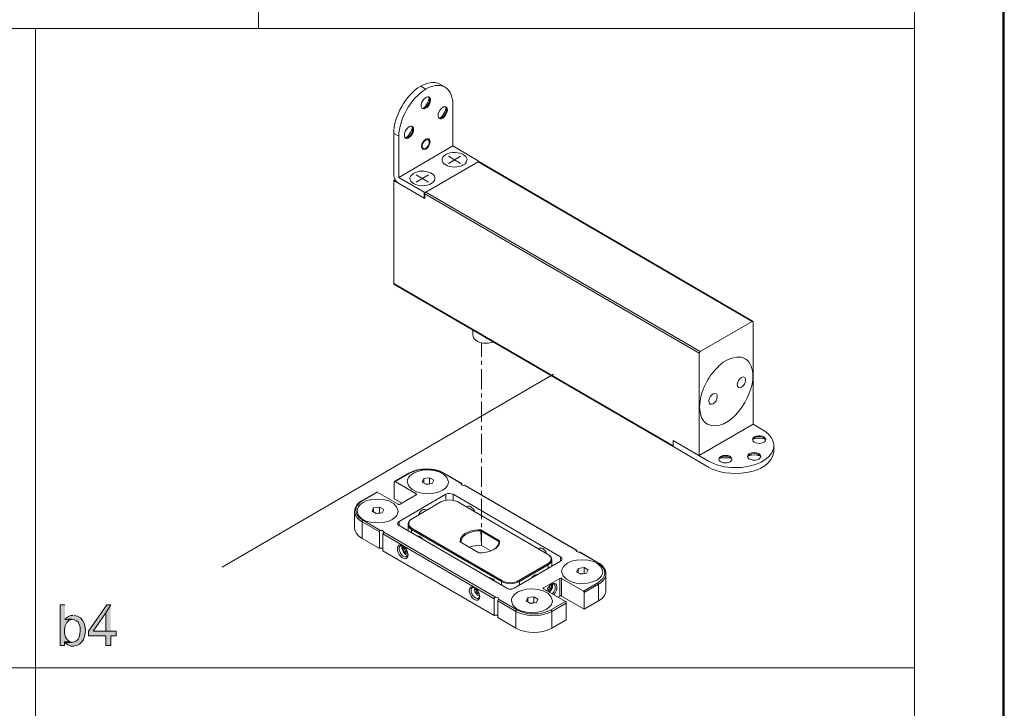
# Model space of a CAD drawing. Header units: inches. Extents: x 1352 to 2050, y -1711 to -1289.
# Tile 23 of 256: x 1500 to 1648, y -1608 to -1504. Entities that reach past the tile are written whole.
import ezdxf

# ---------------------------------------------------------------- set-up
doc = ezdxf.new("R2010")
doc.units = ezdxf.units.IN
doc.header["$MEASUREMENT"] = 0
doc.layers.add('图层 1', color=7, linetype='Continuous')

# ---------------------------------------------------------------- blocks, each defined once
blk = doc.blocks.new('block 4')
at = {"layer": '图层 1', "lineweight": 0}
blk.add_lwpolyline([(1352.2, -1289.05), (1647.55, -1289.05), (1647.55, -1711.07), (1352.2, -1711.07), (1352.2, -1289.05)], dxfattribs=at)
blk = doc.blocks.new('block 5')
at = {"layer": '图层 1', "true_color": 0x221814}
h = blk.add_hatch(color=250, dxfattribs=at)
edge = h.paths.add_edge_path()
edge.add_spline(control_points=[(1506.51, -1592.23), (1506.51, -1592.23), (1505.76, -1592.23), (1505.76, -1592.23), (1505.76, -1592.23), (1505.76, -1598.32), (1505.76, -1598.32), (1505.76, -1598.32), (1506.45, -1598.32), (1506.45, -1598.32), (1506.45, -1598.32), (1506.45, -1597.77), (1506.45, -1597.77), (1506.45, -1597.77), (1507.25, -1597.75), (1507.25, -1597.75), (1506.05, -1597.35), (1506.16, -1594.38), (1507.65, -1594.43), (1507.65, -1594.43), (1506.51, -1594.41), (1506.51, -1594.41)], knot_values=[0, 0, 0, 0, 0.352778, 0.352778, 0.352778, 0.705556, 0.705556, 0.705556, 1.058333, 1.058333, 1.058333, 1.411111, 1.411111, 1.411111, 1.763889, 1.763889, 1.763889, 2.116667, 2.116667, 2.116667, 2.469444, 2.469444, 2.469444, 2.469444], degree=3, periodic=0)
edge.add_line((1506.51, -1594.41), (1506.51, -1592.23))
for points in [[(1513.39, -1592.23), (1512.78, -1592.23), (1510.02, -1596.19), (1510.02, -1596.86), (1512.65, -1596.86), (1512.65, -1598.32), (1513.39, -1598.32), (1513.39, -1596.86), (1514.21, -1596.86), (1514.21, -1596.19), (1510.76, -1596.19), (1512.65, -1593.43)], [(1513.39, -1592.23), (1512.65, -1593.43), (1512.65, -1596.19), (1510.76, -1596.19), (1513.39, -1596.19)], [(1507.25, -1597.75), (1506.45, -1597.77), (1506.56, -1597.9), (1507.61, -1597.82), (1507.57, -1597.82), (1507.4, -1597.79)]]:
    blk.add_hatch(color=250, dxfattribs=at).paths.add_polyline_path(points)
h = blk.add_hatch(color=250, dxfattribs=at)
edge = h.paths.add_edge_path()
edge.add_spline(control_points=[(1507.71, -1593.81), (1507.25, -1593.79), (1506.79, -1594.03), (1506.51, -1594.41), (1508.05, -1594.27), (1508.78, -1594.53), (1508.81, -1596.12), (1508.76, -1597.68), (1508.04, -1597.92), (1506.56, -1597.9), (1507.48, -1599.01), (1509.19, -1598.23), (1509.46, -1596.95), (1509.79, -1595.7), (1509.41, -1593.94), (1507.88, -1593.81)], knot_values=[0, 0, 0, 0, 0.352778, 0.352778, 0.352778, 0.705556, 0.705556, 0.705556, 1.058333, 1.058333, 1.058333, 1.411111, 1.411111, 1.411111, 1.763889, 1.763889, 1.763889, 1.763889], degree=3, periodic=0)
edge.add_line((1507.88, -1593.81), (1507.71, -1593.81))
at = {"layer": '图层 1', "lineweight": 0}
for points in [[(1352.2, -1289.05), (1647.55, -1289.05), (1647.55, -1711.07), (1352.2, -1711.07), (1352.2, -1289.05)], [(1513.39, -1592.23), (1512.78, -1592.23), (1510.02, -1596.19), (1510.02, -1596.86), (1512.65, -1596.86), (1512.65, -1598.32), (1513.39, -1598.32), (1513.39, -1596.86), (1514.21, -1596.86), (1514.21, -1596.19), (1510.76, -1596.19), (1512.65, -1593.43)], [(1513.39, -1592.23), (1512.65, -1593.43), (1512.65, -1596.19), (1510.76, -1596.19), (1513.39, -1596.19)], [(1507.25, -1597.75), (1506.45, -1597.77), (1506.56, -1597.9), (1507.61, -1597.82), (1507.57, -1597.82), (1507.4, -1597.79)]]:
    blk.add_lwpolyline(points, dxfattribs=at)
at = {"layer": '图层 1', "color": 250, "lineweight": 18, "true_color": 0x221814}
for points in [[(1535.55, -1323.39), (1535.55, -1505.76)], [(1559.93, -1514.4), (1560.69, -1514.84)], [(1562.79, -1514.1), (1563.57, -1514.55)], [(1560.69, -1516.09), (1560.81, -1516.03), (1560.94, -1516.01), (1561.07, -1516.01), (1561.19, -1516.05)], [(1561.11, -1516.01), (1561.17, -1516.07), (1561.23, -1516.24), (1561.25, -1516.43)], [(1561.17, -1516.07), (1561.19, -1516.07)], [(1560.14, -1517.72), (1560.39, -1517.72), (1560.56, -1517.64)], [(1560.69, -1517.7), (1560.58, -1517.76), (1560.46, -1517.81), (1560.33, -1517.81), (1560.2, -1517.76)], [(1563.23, -1517.57), (1563.34, -1517.51), (1563.46, -1517.47), (1563.59, -1517.47), (1563.71, -1517.51)], [(1563.63, -1517.47), (1563.69, -1517.53)], [(1563.69, -1517.55), (1563.69, -1517.53)], [(1563.69, -1517.55), (1563.78, -1517.72), (1563.8, -1517.89)], [(1564.74, -1517.19), (1564.74, -1523.37)], [(1562.66, -1519.18), (1562.73, -1519.2), (1562.83, -1519.2), (1562.92, -1519.18), (1563.1, -1519.12)], [(1563.23, -1519.18), (1563.1, -1519.25), (1562.98, -1519.27), (1562.85, -1519.27), (1562.73, -1519.22)], [(1558.65, -1520.45), (1558.52, -1520.41), (1558.4, -1520.41), (1558.27, -1520.45), (1558.16, -1520.51)], [(1558.56, -1520.41), (1558.63, -1520.47)], [(1558.63, -1520.49), (1558.63, -1520.47)], [(1558.63, -1520.49), (1558.71, -1520.66), (1558.73, -1520.83)], [(1555.87, -1521.47), (1556.63, -1521.91)], [(1555.87, -1521.47), (1555.87, -1527.65)], [(1556.63, -1521.91), (1556.63, -1528.09)], [(1557.6, -1522.12), (1557.66, -1522.14), (1557.76, -1522.14), (1557.85, -1522.12), (1558.04, -1522.06)], [(1557.66, -1522.19), (1557.79, -1522.23), (1557.91, -1522.23), (1558.04, -1522.19), (1558.16, -1522.12)], [(1560.67, -1522.48), (1560.52, -1522.59), (1560.39, -1522.74), (1560.29, -1522.89), (1560.22, -1523.06), (1560.16, -1523.25), (1560.14, -1523.41), (1560.18, -1523.61), (1560.22, -1523.69), (1560.31, -1523.75)], [(1561.04, -1522.44), (1560.96, -1522.4), (1560.85, -1522.4), (1560.77, -1522.44), (1560.67, -1522.48)], [(1564.74, -1523.37), (1556.63, -1528.09)], [(1560.31, -1523.75), (1560.39, -1523.78), (1560.5, -1523.78), (1560.58, -1523.75), (1560.67, -1523.71)], [(1564.74, -1523.37), (1568.55, -1525.59)], [(1564.07, -1525.98), (1565.92, -1524.9)], [(1564.07, -1524.9), (1565.92, -1525.98)], [(1568.55, -1525.74), (1568.55, -1525.59)], [(1568.63, -1525.72), (1568.59, -1525.72), (1568.55, -1525.74)], [(1568.63, -1525.72), (1609.83, -1549.68)], [(1568.55, -1525.74), (1560.69, -1530.29)], [(1568.55, -1525.74), (1609.71, -1549.68)], [(1555.87, -1527.65), (1555.89, -1527.86), (1555.94, -1528.05), (1556.02, -1528.24), (1556.1, -1528.41)], [(1556.1, -1528.41), (1555.87, -1528.54)], [(1555.87, -1528.54), (1560.43, -1531.18), (1560.56, -1531.27)], [(1555.87, -1528.54), (1555.87, -1544.01)], [(1556.1, -1528.41), (1556.21, -1528.58), (1556.33, -1528.73), (1556.63, -1528.98)], [(1556.63, -1528.09), (1560.43, -1530.29)], [(1559.26, -1528.79), (1561.11, -1527.71)], [(1559.26, -1527.71), (1561.11, -1528.79)], [(1560.43, -1530.29), (1560.69, -1530.29)], [(1560.43, -1530.29), (1560.43, -1531.18)], [(1560.56, -1531.18), (1560.43, -1531.18)], [(1560.69, -1530.29), (1560.6, -1530.4), (1560.56, -1530.53)], [(1560.56, -1530.53), (1601.74, -1554.47)], [(1560.56, -1530.53), (1560.56, -1531.27)], [(1560.69, -1530.29), (1601.87, -1554.23)], [(1555.87, -1544.01), (1597.81, -1568.37)], [(1555.87, -1544.01), (1555.89, -1544.05), (1555.91, -1544.09)], [(1555.91, -1544.09), (1597.81, -1568.44)], [(1605.84, -1547.37), (1605.8, -1547.4)], [(1609.71, -1549.68), (1601.87, -1554.23), (1601.78, -1554.34), (1601.74, -1554.47)], [(1609.81, -1549.66), (1609.77, -1549.66), (1609.71, -1549.68)], [(1609.83, -1549.68), (1609.83, -1565.13)], [(1569.07, -1555.02), (1569.07, -1552.9)], [(1609.83, -1565.13), (1601.74, -1569.83), (1601.74, -1554.47)], [(1607.82, -1555.04), (1608.03, -1555.06), (1608.24, -1555.12), (1608.43, -1555.19), (1608.62, -1555.29)], [(1569.07, -1556.22), (1569.07, -1555.63)], [(1530.1, -1586.55), (1579.86, -1557.62)], [(1569.07, -1559.89), (1569.07, -1556.84)], [(1569.07, -1561.11), (1569.07, -1560.5)], [(1569.07, -1564.75), (1569.07, -1561.71)], [(1602.1, -1564.12), (1601.97, -1563.74), (1601.87, -1563.33), (1601.83, -1562.93), (1601.8, -1562.53)], [(1602.1, -1564.1), (1602.14, -1564.12)], [(1602.1, -1564.12), (1602.1, -1564.14)], [(1602.96, -1565.13), (1602.71, -1564.94), (1602.46, -1564.69), (1602.27, -1564.44), (1602.1, -1564.14)], [(1569.07, -1565.98), (1569.07, -1565.37)], [(1611.26, -1565.96), (1609.83, -1565.13)], [(1569.07, -1569.62), (1569.07, -1566.57)], [(1609.75, -1567.42), (1609.77, -1567.29), (1609.83, -1567.17), (1610.04, -1567)], [(1597.81, -1568.44), (1597.81, -1567.57)], [(1597.81, -1567.57), (1603.15, -1570.66)], [(1597.81, -1568.44), (1603.15, -1571.55)], [(1609.75, -1567.48), (1609.77, -1567.42), (1609.81, -1567.34), (1609.88, -1567.27), (1610.04, -1567.15)], [(1611.71, -1567.48), (1611.68, -1567.42), (1611.64, -1567.34), (1611.58, -1567.27), (1611.43, -1567.15)], [(1611.73, -1567.42), (1611.68, -1567.55), (1611.62, -1567.65), (1611.54, -1567.74), (1611.43, -1567.82)], [(1612.92, -1569.2), (1612.92, -1568.31)], [(1609.01, -1570), (1609.04, -1569.94), (1609.08, -1569.88), (1609.14, -1569.79), (1609.29, -1569.69)], [(1610.97, -1570), (1610.95, -1569.94), (1610.89, -1569.88), (1610.82, -1569.79), (1610.68, -1569.69)], [(1610.97, -1569.94), (1610.95, -1570.07), (1610.89, -1570.17), (1610.78, -1570.28), (1610.68, -1570.34)], [(1569.07, -1570.85), (1569.07, -1570.24)], [(1569.07, -1574.49), (1569.07, -1571.46)], [(1604.68, -1570.43), (1604.7, -1570.36), (1604.75, -1570.28), (1604.81, -1570.21), (1604.98, -1570.11)], [(1606.64, -1570.43), (1606.62, -1570.36), (1606.58, -1570.28), (1606.51, -1570.21), (1606.37, -1570.11)], [(1606.37, -1570.76), (1606.47, -1570.68), (1606.56, -1570.59), (1606.62, -1570.49), (1606.66, -1570.36)], [(1558.16, -1572.46), (1556, -1573.73)], [(1558.25, -1572.48), (1556.1, -1573.73)], [(1558.82, -1572.48), (1558.4, -1572.78), (1558.1, -1573.11), (1557.93, -1573.47), (1557.91, -1573.75)], [(1558.25, -1572.48), (1558.21, -1572.46), (1558.16, -1572.46)], [(1563.38, -1572.48), (1563.42, -1572.46), (1563.46, -1572.46)], [(1566, -1574), (1563.38, -1572.48)], [(1566.07, -1573.98), (1563.44, -1572.46)], [(1556, -1573.73), (1555.98, -1573.75), (1555.96, -1573.81)], [(1555.96, -1576.31), (1555.96, -1573.81)], [(1556.1, -1573.73), (1556.04, -1573.71), (1556, -1573.73)], [(1556.1, -1573.73), (1559.24, -1575.55)], [(1560.16, -1573.79), (1560.39, -1573.28), (1560.39, -1573.92)], [(1560.16, -1573.79), (1560.79, -1574.15), (1561.65, -1574.02)], [(1561.91, -1573.52), (1561.25, -1573.14), (1560.39, -1573.28)], [(1560.75, -1574.11), (1561.25, -1574.05), (1561.32, -1574.07)], [(1561.25, -1573.14), (1561.25, -1574.05)], [(1561.65, -1574.02), (1561.91, -1573.52)], [(1563.17, -1575.02), (1563.59, -1574.74), (1563.88, -1574.41), (1564.05, -1574.05), (1564.07, -1573.75)], [(1566, -1574), (1566.05, -1573.98), (1566.07, -1573.98)], [(1566.07, -1573.98), (1566.11, -1574.02), (1566.11, -1574.07)], [(1566.11, -1574.22), (1566.11, -1574.07)], [(1566.61, -1574.3), (1566.55, -1574.28), (1566.49, -1574.28)], [(1583.26, -1584.04), (1566.49, -1574.28)], [(1583.33, -1584.01), (1566.61, -1574.3)], [(1553.31, -1575.29), (1551.14, -1576.54)], [(1553.39, -1575.29), (1551.25, -1576.54)], [(1553.39, -1575.29), (1553.35, -1575.27), (1553.31, -1575.29)], [(1553.39, -1575.29), (1556.55, -1577.11)], [(1563.69, -1575.63), (1556.67, -1579.72)], [(1556.82, -1577.11), (1559.24, -1575.72)], [(1559.3, -1575.63), (1559.28, -1575.59), (1559.24, -1575.55)], [(1559.24, -1575.55), (1559.24, -1575.72)], [(1559.24, -1575.72), (1559.28, -1575.68), (1559.3, -1575.63)], [(1563.69, -1575.63), (1563.69, -1576.52)], [(1580.93, -1585.03), (1564.77, -1575.63)], [(1564.77, -1575.63), (1564.77, -1576.52)], [(1569.07, -1575.72), (1569.07, -1575.1)], [(1551.27, -1576.88), (1550.85, -1577.16), (1550.58, -1577.5), (1550.41, -1577.86), (1550.36, -1578.15)], [(1551.25, -1576.54), (1551.19, -1576.52), (1551.14, -1576.54)], [(1555.96, -1576.31), (1557.09, -1576.97)], [(1556.55, -1577.11), (1556.61, -1577.16), (1556.76, -1577.16), (1556.82, -1577.11)], [(1558.65, -1579.29), (1562.96, -1576.78)], [(1565.5, -1576.78), (1578.97, -1584.61)], [(1566.82, -1577.56), (1566.99, -1577.47)], [(1568.04, -1578.26), (1567.94, -1578.02), (1567.79, -1577.81), (1567.62, -1577.64), (1567.46, -1577.52), (1567.29, -1577.43), (1567.12, -1577.43), (1566.99, -1577.47)], [(1569.07, -1579.36), (1569.07, -1576.33)], [(1549.99, -1580.69), (1549.99, -1578.19)], [(1552.61, -1578.17), (1552.85, -1577.66), (1552.85, -1578.3)], [(1552.61, -1578.17), (1553.24, -1578.53), (1554.13, -1578.41)], [(1554.36, -1577.9), (1553.71, -1577.54), (1552.85, -1577.66)], [(1553.2, -1578.51), (1553.71, -1578.43), (1553.77, -1578.45)], [(1553.71, -1577.54), (1553.71, -1578.43)], [(1554.13, -1578.41), (1554.36, -1577.9)], [(1555.62, -1579.42), (1556.04, -1579.13), (1556.33, -1578.79), (1556.5, -1578.43), (1556.52, -1578.15)], [(1560.18, -1577.98), (1560.01, -1578.11), (1559.85, -1578.28), (1559.7, -1578.49), (1559.59, -1578.72), (1559.59, -1578.74)], [(1560.67, -1577.94), (1560.52, -1577.9), (1560.35, -1577.92), (1560.18, -1577.98)], [(1560.81, -1578.02), (1560.67, -1577.94)], [(1551.25, -1579.53), (1551.19, -1579.57), (1551.14, -1579.63), (1551.12, -1579.7), (1551.12, -1579.76)], [(1551.12, -1579.76), (1553.71, -1581.28)], [(1551.12, -1582.26), (1551.12, -1579.76)], [(1551.25, -1579.53), (1553.9, -1581.05)], [(1556.67, -1579.72), (1556.57, -1579.8), (1556.48, -1579.91), (1556.46, -1580.01)], [(1556.46, -1580.01), (1556.48, -1580.14), (1556.57, -1580.25), (1556.67, -1580.33)], [(1556.67, -1579.72), (1556.67, -1580.33)], [(1556.67, -1580.33), (1572.86, -1589.73)], [(1558.02, -1580.12), (1558.02, -1579.99), (1558.12, -1579.76), (1558.31, -1579.53), (1558.56, -1579.34)], [(1558.56, -1580.9), (1558.31, -1580.71), (1558.12, -1580.48), (1558.02, -1580.25), (1558.02, -1580.12)], [(1558.02, -1580.12), (1558.02, -1581.11)], [(1558.4, -1579.46), (1558.65, -1579.29)], [(1569.07, -1580.59), (1569.07, -1579.97)], [(1549.99, -1580.69), (1550.03, -1580.95), (1550.22, -1581.43), (1550.58, -1581.88), (1551.12, -1582.26)], [(1553.71, -1581.28), (1553.73, -1581.2), (1553.77, -1581.14), (1553.81, -1581.09), (1553.88, -1581.05)], [(1553.71, -1581.28), (1553.71, -1583.78)], [(1554.36, -1581.33), (1554.3, -1581.45), (1554.25, -1581.58)], [(1554.25, -1581.58), (1554.25, -1584.1)], [(1554.25, -1581.58), (1570.97, -1591.3)], [(1554.36, -1581.28), (1554.36, -1581.33)], [(1554.36, -1581.33), (1571.13, -1591.08)], [(1557.97, -1581.09), (1558.02, -1581.07)], [(1558.65, -1580.75), (1558.56, -1580.9)], [(1572.04, -1588.73), (1558.56, -1580.9)], [(1558.56, -1580.9), (1558.56, -1581.43)], [(1572.12, -1588.59), (1558.65, -1580.75)], [(1568.97, -1580.97), (1568.93, -1581.11)], [(1569.07, -1583.32), (1568.93, -1581.11)], [(1568.93, -1581.11), (1571.66, -1582.72)], [(1568.97, -1580.97), (1571.76, -1582.6)], [(1569.07, -1583.32), (1569.07, -1581.2)], [(1551.12, -1582.26), (1553.71, -1583.78)], [(1556.88, -1583.34), (1556.82, -1583.4), (1556.71, -1583.55), (1556.67, -1583.78)], [(1557.15, -1583.32), (1556.97, -1583.32), (1556.88, -1583.34)], [(1557.13, -1583.32), (1557.11, -1583.34), (1557.09, -1583.44), (1557.09, -1583.55)], [(1557.3, -1583.36), (1557.15, -1583.32)], [(1557.24, -1583.63), (1557.24, -1583.55), (1557.26, -1583.46), (1557.3, -1583.4), (1557.3, -1583.38)], [(1559.91, -1582.07), (1559.78, -1581.98)], [(1560.27, -1582.43), (1560.22, -1582.36), (1560.16, -1582.28), (1559.99, -1582.11), (1559.91, -1582.07)], [(1568.65, -1584.42), (1565.84, -1582.79)], [(1565.96, -1582.85), (1565.98, -1582.85)], [(1569.07, -1583.32), (1568.59, -1583.29), (1568.11, -1583.36), (1567.67, -1583.44), (1567.24, -1583.59)], [(1569.07, -1583.32), (1570.46, -1584.12)], [(1571.66, -1582.85), (1571.62, -1583.06), (1571.47, -1583.38), (1571.2, -1583.7), (1570.82, -1583.95)], [(1571.66, -1582.72), (1571.64, -1582.85), (1571.64, -1582.94)], [(1571.66, -1582.72), (1571.76, -1582.6)], [(1571.66, -1582.72), (1571.66, -1582.85)], [(1554.25, -1584.1), (1570.97, -1593.81)], [(1556.42, -1583.78), (1556.44, -1584.06), (1556.55, -1584.37), (1556.69, -1584.65), (1556.88, -1584.9), (1557.11, -1585.12), (1557.34, -1585.24), (1557.55, -1585.31), (1557.74, -1585.26), (1557.89, -1585.16)], [(1557.34, -1583.63), (1557.47, -1583.51)], [(1557.34, -1583.63), (1557.51, -1583.55)], [(1557.58, -1584.25), (1557.58, -1584.08), (1557.53, -1583.91), (1557.45, -1583.76), (1557.34, -1583.63)], [(1557.58, -1584.25), (1557.87, -1584.08)], [(1558, -1584.44), (1557.91, -1584.35), (1557.81, -1584.31), (1557.58, -1584.25)], [(1557.83, -1585.01), (1557.89, -1584.95), (1558, -1584.8)], [(1557.89, -1585.16), (1558, -1584.97), (1558.04, -1584.71)], [(1558.02, -1584.61), (1558, -1584.63)], [(1558, -1584.8), (1558.02, -1584.63)], [(1570.82, -1583.95), (1570.8, -1583.97)], [(1577.61, -1583.82), (1577.76, -1583.74)], [(1578.83, -1584.52), (1578.72, -1584.29), (1578.58, -1584.08), (1578.41, -1583.91), (1578.24, -1583.78), (1578.07, -1583.7), (1577.9, -1583.7), (1577.76, -1583.74)], [(1579.04, -1584.65), (1579.31, -1584.86), (1579.5, -1585.07), (1579.58, -1585.33), (1579.61, -1585.43)], [(1583.26, -1584.04), (1583.24, -1584.1)], [(1583.26, -1584.04), (1583.28, -1584.01), (1583.33, -1584.01)], [(1583.33, -1584.01), (1583.35, -1584.06), (1583.35, -1584.1)], [(1583.35, -1584.25), (1583.35, -1584.1)], [(1583.85, -1584.31), (1583.73, -1584.31)], [(1586.5, -1585.92), (1583.73, -1584.31)], [(1586.58, -1585.92), (1583.85, -1584.31)], [(1573.93, -1589.73), (1580.93, -1585.67)], [(1578.97, -1586.09), (1574.64, -1588.59)], [(1579.04, -1586.22), (1574.73, -1588.73)], [(1578.97, -1586.09), (1579.04, -1586.22)], [(1579.61, -1585.43), (1579.58, -1585.56), (1579.5, -1585.81), (1579.31, -1586.03), (1579.04, -1586.22)], [(1579.04, -1586.22), (1579.04, -1586.77)], [(1579.61, -1585.43), (1579.61, -1586.43)], [(1581.16, -1585.35), (1581.12, -1585.24), (1581.06, -1585.14), (1580.93, -1585.03)], [(1580.93, -1585.03), (1580.93, -1585.67)], [(1580.93, -1585.67), (1581.06, -1585.58), (1581.12, -1585.45), (1581.16, -1585.35)], [(1581.98, -1585.96), (1581.58, -1586.26), (1581.29, -1586.58), (1581.12, -1586.96), (1581.08, -1587.23)], [(1586.5, -1585.92), (1586.54, -1585.9), (1586.58, -1585.92)], [(1586.67, -1586.03), (1586.5, -1585.92)], [(1576.89, -1587.85), (1577.02, -1587.78)], [(1577.02, -1587.78), (1576.92, -1587.85)], [(1577.02, -1587.78), (1577.13, -1587.72), (1577.23, -1587.7), (1577.31, -1587.68), (1577.4, -1587.7), (1577.42, -1587.7)], [(1579.61, -1586.39), (1579.65, -1586.41)], [(1583.33, -1587.25), (1583.56, -1586.75), (1583.56, -1587.38)], [(1583.33, -1587.25), (1583.98, -1587.61), (1584.84, -1587.49)], [(1585.07, -1586.98), (1584.44, -1586.62), (1583.56, -1586.75)], [(1583.92, -1587.59), (1584.44, -1587.51), (1584.48, -1587.55)], [(1584.44, -1586.62), (1584.44, -1587.51)], [(1584.84, -1587.49), (1585.07, -1586.98)], [(1586.35, -1588.5), (1586.75, -1588.21), (1587.05, -1587.87), (1587.22, -1587.51), (1587.26, -1587.23)], [(1587.74, -1590.07), (1587.74, -1587.57)], [(1570.69, -1588.33), (1570.57, -1588.25)], [(1571.05, -1588.69), (1571.01, -1588.63), (1570.94, -1588.54), (1570.78, -1588.38), (1570.69, -1588.33)], [(1572.12, -1588.59), (1572.04, -1588.73)], [(1572.04, -1588.73), (1572.04, -1589.26)], [(1574.64, -1588.59), (1574.73, -1588.73)], [(1574.73, -1588.73), (1574.73, -1589.26)], [(1576.92, -1587.85), (1576.83, -1587.93), (1576.73, -1588.01), (1576.64, -1588.14), (1576.62, -1588.16)], [(1578.36, -1589.81), (1578.36, -1589.67), (1580.8, -1588.25)], [(1579.58, -1589.12), (1579.35, -1589.29), (1579.14, -1589.52), (1578.97, -1589.79), (1578.85, -1590.09)], [(1579.35, -1589.29), (1579.33, -1589.39), (1579.33, -1589.52), (1579.4, -1589.73), (1579.27, -1589.81), (1579.16, -1589.92), (1579.06, -1590.05), (1579.02, -1590.17)], [(1579.5, -1589.16), (1579.52, -1589.18), (1579.54, -1589.26), (1579.56, -1589.35), (1579.56, -1589.54), (1579.54, -1589.62), (1579.52, -1589.75), (1579.48, -1589.86), (1579.42, -1589.94), (1579.35, -1590.05), (1579.29, -1590.13), (1579.21, -1590.22), (1579.14, -1590.26)], [(1579.67, -1589.09), (1579.52, -1589.16)], [(1579.58, -1589.12), (1579.61, -1589.12)], [(1579.92, -1589.14), (1579.84, -1589.12), (1579.67, -1589.09)], [(1580.8, -1588.25), (1580.93, -1588.21), (1581.01, -1588.23), (1581.08, -1588.25)], [(1580.8, -1588.25), (1580.8, -1590.92)], [(1584.48, -1590.24), (1581.08, -1588.25)], [(1581.08, -1588.25), (1581.08, -1590.92)], [(1584.34, -1590.15), (1586.5, -1588.9)], [(1584.48, -1592.88), (1586.63, -1591.64), (1586.63, -1589.14)], [(1586.63, -1589.14), (1584.48, -1590.39), (1584.48, -1592.88)], [(1586.5, -1588.9), (1586.58, -1588.99), (1586.63, -1589.07), (1586.63, -1589.14)], [(1568.74, -1591.21), (1568.65, -1591.38), (1568.51, -1591.51), (1568.32, -1591.53), (1568.11, -1591.49), (1567.9, -1591.36), (1567.67, -1591.15), (1567.5, -1590.92), (1567.35, -1590.62), (1567.24, -1590.34), (1567.22, -1590.07)], [(1567.5, -1590.07), (1567.52, -1589.86), (1567.6, -1589.71), (1567.69, -1589.64)], [(1568.59, -1591.23), (1568.51, -1591.28), (1568.34, -1591.28), (1568.13, -1591.19), (1567.94, -1591.04), (1567.75, -1590.83), (1567.6, -1590.58), (1567.52, -1590.32), (1567.5, -1590.07)], [(1567.69, -1589.64), (1567.75, -1589.62), (1567.94, -1589.62)], [(1567.94, -1589.62), (1567.98, -1589.64)], [(1568.02, -1589.9), (1568.02, -1589.81), (1568.04, -1589.73)], [(1568.04, -1589.73), (1568.06, -1589.67)], [(1568.13, -1589.9), (1568.23, -1589.79)], [(1568.13, -1589.9), (1568.25, -1589.84)], [(1568.36, -1590.51), (1568.36, -1590.34), (1568.32, -1590.17), (1568.23, -1590.03), (1568.13, -1589.9)], [(1568.36, -1590.51), (1568.63, -1590.34)], [(1568.74, -1590.66), (1568.65, -1590.6), (1568.55, -1590.56), (1568.36, -1590.51)], [(1572.86, -1589.73), (1573.01, -1589.81), (1573.19, -1589.86), (1573.59, -1589.86), (1573.76, -1589.81), (1573.93, -1589.73)], [(1574.43, -1590.34), (1574.04, -1590.64), (1573.74, -1590.98), (1573.57, -1591.34), (1573.53, -1591.61)], [(1578.32, -1589.73), (1578.32, -1589.69), (1578.36, -1589.67)], [(1578.36, -1589.81), (1578.32, -1589.77), (1578.32, -1589.73)], [(1581.64, -1591.72), (1578.36, -1589.81)], [(1579.4, -1589.73), (1579.1, -1589.58)], [(1584.34, -1590.15), (1584.4, -1590.2), (1584.44, -1590.26), (1584.48, -1590.39)], [(1586.63, -1591.64), (1587.15, -1591.25), (1587.53, -1590.81), (1587.72, -1590.32), (1587.74, -1590.07)], [(1568.74, -1591.02), (1568.65, -1591.19), (1568.59, -1591.23)], [(1568.76, -1590.87), (1568.74, -1591.02)], [(1568.78, -1590.98), (1568.74, -1591.21)], [(1570.97, -1591.3), (1570.97, -1591.23), (1571.01, -1591.17), (1571.07, -1591.11), (1571.13, -1591.08)], [(1570.97, -1591.3), (1570.97, -1593.81)], [(1571.6, -1591.36), (1571.53, -1591.49), (1571.49, -1591.61)], [(1571.49, -1591.61), (1571.49, -1594.13)], [(1571.49, -1591.61), (1574.22, -1593.2)], [(1571.62, -1591.3), (1571.6, -1591.36)], [(1571.6, -1591.36), (1574.37, -1592.97)], [(1575.78, -1591.64), (1576.03, -1591.13), (1576.03, -1591.78)], [(1575.78, -1591.64), (1576.43, -1592.02), (1577.29, -1591.87)], [(1577.53, -1591.36), (1576.89, -1591), (1576.03, -1591.13)], [(1576.37, -1591.97), (1576.89, -1591.89), (1576.94, -1591.93)], [(1576.89, -1591), (1576.89, -1591.89)], [(1577.29, -1591.87), (1577.53, -1591.36)], [(1578.81, -1592.88), (1579.21, -1592.59), (1579.5, -1592.25), (1579.67, -1591.89), (1579.71, -1591.61)], [(1579.48, -1592.97), (1581.64, -1591.72)], [(1579.63, -1593.2), (1581.77, -1591.95)], [(1580.53, -1591.06), (1580.8, -1590.92)], [(1580.8, -1590.92), (1580.93, -1590.87), (1581.01, -1590.89), (1581.08, -1590.92)], [(1584.48, -1592.88), (1581.08, -1590.92)], [(1581.64, -1591.72), (1581.69, -1591.76), (1581.73, -1591.83), (1581.77, -1591.89), (1581.77, -1591.95)], [(1581.77, -1594.45), (1581.77, -1591.95)], [(1574.37, -1592.97), (1574.31, -1593.01), (1574.27, -1593.07), (1574.25, -1593.14), (1574.22, -1593.2)], [(1574.22, -1595.72), (1574.22, -1593.2)], [(1579.48, -1592.97), (1579.54, -1593.01), (1579.58, -1593.07), (1579.61, -1593.14), (1579.63, -1593.2)], [(1579.63, -1595.72), (1579.63, -1593.2)], [(1570.97, -1593.81), (1571.05, -1593.77), (1571.18, -1593.75), (1571.28, -1593.75), (1571.41, -1593.77), (1571.49, -1593.81)], [(1571.49, -1594.11), (1574.22, -1595.72)], [(1579.63, -1595.72), (1581.77, -1594.45)]]:
    blk.add_lwpolyline(points, dxfattribs=at)
for points in [[(1562.79, -1514.1), (1561.87, -1513.6), (1560.78, -1513.89), (1559.93, -1514.4)], [(1559.93, -1514.4), (1557.68, -1515.69), (1555.89, -1518.87), (1555.87, -1521.47)], [(1560.69, -1514.84), (1558.41, -1516.2), (1556.69, -1519.25), (1556.63, -1521.91)], [(1563.57, -1514.55), (1562.64, -1514.05), (1561.53, -1514.32), (1560.69, -1514.84)], [(1564.74, -1517.19), (1564.75, -1516.2), (1564.45, -1515.1), (1563.57, -1514.55)], [(1561.21, -1516.13), (1561.05, -1516.75), (1560.78, -1517.29), (1560.31, -1517.72)], [(1561.25, -1516.43), (1561.31, -1516.87), (1560.91, -1517.41), (1560.56, -1517.64)], [(1563.73, -1517.62), (1563.69, -1518.1), (1563.2, -1518.89), (1562.83, -1519.2)], [(1563.8, -1517.89), (1563.8, -1518.32), (1563.46, -1518.91), (1563.1, -1519.12)], [(1557.76, -1522.14), (1558.14, -1521.83), (1558.63, -1521.04), (1558.67, -1520.56)], [(1558.73, -1520.83), (1558.73, -1521.26), (1558.4, -1521.85), (1558.04, -1522.06)], [(1563.67, -1526.21), (1562.93, -1525.81), (1562.94, -1525.08), (1563.67, -1524.66)], [(1561.51, -1529.02), (1563.35, -1527.72), (1560.21, -1526.54), (1558.86, -1527.48)], [(1566.32, -1526.21), (1565.61, -1526.66), (1564.39, -1526.64), (1563.67, -1526.21)], [(1558.86, -1527.48), (1558.11, -1527.85), (1558.13, -1528.64), (1558.86, -1529.02)], [(1558.86, -1529.02), (1559.59, -1529.43), (1560.78, -1529.45), (1561.51, -1529.02)], [(1607.82, -1555.04), (1606.49, -1555.06), (1605.56, -1555.5), (1604.62, -1556.43)], [(1608.62, -1555.29), (1609.48, -1555.79), (1609.82, -1556.94), (1609.77, -1557.89)], [(1601.8, -1562.53), (1601.83, -1560.26), (1603.02, -1557.99), (1604.62, -1556.44)], [(1609.77, -1557.89), (1609.99, -1560.86), (1606.24, -1566.61), (1602.96, -1565.13)], [(1611.43, -1567.15), (1611, -1566.94), (1610.47, -1566.93), (1610.04, -1567.15)], [(1611.43, -1567.82), (1610.97, -1568.09), (1609.88, -1568.08), (1609.75, -1567.42)], [(1609.81, -1567.34), (1610.28, -1567.17), (1611.19, -1567.16), (1611.64, -1567.34)], [(1603.15, -1571.55), (1605.66, -1573.23), (1612.59, -1572.85), (1612.92, -1569.2)], [(1606.66, -1570.36), (1606.6, -1569.58), (1604.7, -1569.63), (1604.68, -1570.36)], [(1606.37, -1570.11), (1605.99, -1569.88), (1605.35, -1569.87), (1604.98, -1570.11)], [(1608.99, -1569.94), (1609.04, -1569.18), (1610.92, -1569.18), (1610.97, -1569.94)], [(1609.08, -1569.85), (1609.84, -1569.69), (1610.13, -1569.69), (1610.89, -1569.85)], [(1610.68, -1569.69), (1610.27, -1569.45), (1609.69, -1569.45), (1609.29, -1569.69)], [(1606.58, -1570.28), (1606.09, -1570.1), (1605.24, -1570.11), (1604.75, -1570.28)], [(1563.46, -1572.46), (1561.84, -1571.61), (1559.79, -1571.61), (1558.16, -1572.46)], [(1563.38, -1572.48), (1561.97, -1571.64), (1559.66, -1571.66), (1558.25, -1572.48)], [(1564.07, -1573.75), (1563.87, -1571.76), (1560.16, -1571.6), (1558.82, -1572.48)], [(1557.91, -1573.75), (1558.11, -1575.77), (1561.85, -1575.9), (1563.17, -1575.02)], [(1566, -1574), (1565.96, -1574.26), (1566.32, -1574.33), (1566.49, -1574.28)], [(1556.52, -1578.15), (1556.39, -1576.18), (1552.54, -1575.95), (1551.27, -1576.88)], [(1564.77, -1575.63), (1564.43, -1575.47), (1564.03, -1575.46), (1563.69, -1575.63)], [(1551.25, -1576.54), (1549.83, -1577.37), (1549.83, -1578.71), (1551.25, -1579.53)], [(1551.14, -1576.54), (1550.45, -1577), (1550.08, -1577.34), (1549.99, -1578.19)], [(1562.96, -1576.78), (1563.71, -1576.37), (1564.75, -1576.38), (1565.5, -1576.78)], [(1549.99, -1578.19), (1550.03, -1578.9), (1550.52, -1579.45), (1551.12, -1579.76)], [(1550.36, -1578.15), (1550.52, -1580.1), (1554.33, -1580.31), (1555.62, -1579.42)], [(1558.65, -1580.75), (1558.11, -1580.5), (1557.94, -1579.89), (1558.4, -1579.46)], [(1553.88, -1581.05), (1554.04, -1581.06), (1554.36, -1581.05), (1554.36, -1581.28)], [(1559.78, -1581.98), (1559.57, -1581.9), (1559.65, -1581.89), (1559.38, -1581.9)], [(1565.84, -1582.79), (1565.76, -1581.4), (1567.93, -1580.88), (1568.97, -1580.97)], [(1565.96, -1582.85), (1565.89, -1581.57), (1567.95, -1581.05), (1568.93, -1581.11)], [(1557.22, -1583.32), (1556.77, -1583.07), (1556.41, -1583.26), (1556.42, -1583.78)], [(1558.04, -1584.71), (1558, -1584.21), (1557.66, -1583.56), (1557.22, -1583.32)], [(1560.18, -1582.36), (1560.08, -1582.21), (1559.94, -1582.07), (1559.78, -1581.98)], [(1571.76, -1582.6), (1571.85, -1583.22), (1571.31, -1583.73), (1570.8, -1583.97)], [(1553.71, -1583.78), (1553.88, -1583.69), (1554.08, -1583.69), (1554.25, -1583.78)], [(1556.67, -1583.78), (1556.7, -1584.28), (1557.21, -1585.23), (1557.83, -1585.01)], [(1557.97, -1584.8), (1557.54, -1584.75), (1557.04, -1583.98), (1557.09, -1583.55)], [(1558, -1584.63), (1557.54, -1584.55), (1557.25, -1584.07), (1557.24, -1583.63)], [(1570.8, -1583.97), (1570.02, -1584.36), (1569.5, -1584.39), (1568.65, -1584.42)], [(1578.97, -1584.61), (1579.67, -1585.08), (1579.67, -1585.62), (1578.97, -1586.09)], [(1583.24, -1584.1), (1583.3, -1584.3), (1583.55, -1584.33), (1583.73, -1584.31)], [(1587.26, -1587.23), (1587.07, -1585.23), (1583.3, -1585.07), (1581.98, -1585.96)], [(1586.5, -1588.9), (1587.79, -1588.12), (1587.96, -1586.92), (1586.67, -1586.03)], [(1587.74, -1587.57), (1587.79, -1586.9), (1587.14, -1586.19), (1586.58, -1585.92)], [(1581.08, -1587.23), (1581.28, -1589.18), (1584.96, -1589.43), (1586.35, -1588.5)], [(1586.63, -1589.14), (1587.17, -1588.83), (1587.76, -1588.23), (1587.74, -1587.57)], [(1570.57, -1588.25), (1570.34, -1588.17), (1570.4, -1588.16), (1570.15, -1588.16)], [(1570.97, -1588.63), (1570.92, -1588.55), (1570.65, -1588.28), (1570.57, -1588.25)], [(1574.73, -1588.73), (1573.89, -1589.17), (1572.88, -1589.17), (1572.04, -1588.73)], [(1574.64, -1588.59), (1574.03, -1589), (1572.75, -1588.99), (1572.12, -1588.59)], [(1576.89, -1587.85), (1576.67, -1588.02), (1576.69, -1587.98), (1576.54, -1588.23)], [(1579.69, -1589.09), (1579.8, -1589.57), (1579.58, -1589.99), (1579.27, -1590.34)], [(1579.67, -1590.58), (1579.98, -1590.26), (1580.39, -1589.49), (1579.92, -1589.14)], [(1567.22, -1590.07), (1567.19, -1589.56), (1567.62, -1589.37), (1568, -1589.62)], [(1568.76, -1590.89), (1568.36, -1590.83), (1567.99, -1590.29), (1568.02, -1589.9)], [(1568, -1589.62), (1568.47, -1589.9), (1568.74, -1590.44), (1568.78, -1590.98)], [(1579.71, -1591.61), (1579.51, -1589.67), (1575.82, -1589.42), (1574.43, -1590.34)], [(1571.13, -1591.08), (1571.31, -1591.07), (1571.56, -1591.1), (1571.62, -1591.3)], [(1573.53, -1591.61), (1573.74, -1593.61), (1577.48, -1593.78), (1578.81, -1592.88)], [(1574.22, -1593.2), (1575.72, -1594.08), (1578.13, -1594.07), (1579.63, -1593.2)], [(1574.37, -1592.97), (1575.76, -1593.8), (1578.09, -1593.79), (1579.48, -1592.97)], [(1574.22, -1595.72), (1575.91, -1596.58), (1577.94, -1596.58), (1579.63, -1595.72)]]:
    blk.add_open_spline(points, degree=3, dxfattribs=at)
for points, knots in [([(1560.2, -1517.76), (1560.2, -1517.76), (1560.1, -1517.68), (1560.1, -1517.68), (1560.1, -1517.68), (1560.04, -1517.57), (1560.04, -1517.57), (1560.04, -1517.57), (1560.01, -1517.45), (1560.01, -1517.45), (1560.01, -1517.45), (1559.99, -1517.34), (1559.99, -1517.34), (1559.99, -1517.34), (1560.01, -1517.09), (1560.01, -1517.09), (1560.07, -1516.73), (1560.37, -1516.27), (1560.69, -1516.09)], [0, 0, 0, 0, 1, 1, 1, 2, 2, 2, 3, 3, 3, 4, 4, 4, 5, 5, 5, 6, 6, 6, 6]), ([(1561.19, -1516.05), (1561.43, -1516.19), (1561.39, -1516.48), (1561.36, -1516.71), (1561.36, -1516.71), (1561.3, -1516.96), (1561.3, -1516.96), (1561.3, -1516.96), (1561.19, -1517.17), (1561.19, -1517.17), (1561.19, -1517.17), (1561.04, -1517.38), (1561.04, -1517.38), (1561.04, -1517.38), (1560.9, -1517.57), (1560.9, -1517.57), (1560.9, -1517.57), (1560.69, -1517.7), (1560.69, -1517.7)], [0, 0, 0, 0, 1, 1, 1, 2, 2, 2, 3, 3, 3, 4, 4, 4, 5, 5, 5, 6, 6, 6, 6]), ([(1562.73, -1519.22), (1562.48, -1519.08), (1562.53, -1518.78), (1562.56, -1518.55), (1562.56, -1518.55), (1562.62, -1518.31), (1562.62, -1518.31), (1562.62, -1518.31), (1562.73, -1518.1), (1562.73, -1518.1), (1562.73, -1518.1), (1562.87, -1517.89), (1562.87, -1517.89), (1562.87, -1517.89), (1563.02, -1517.7), (1563.02, -1517.7), (1563.02, -1517.7), (1563.23, -1517.57), (1563.23, -1517.57)], [0, 0, 0, 0, 1, 1, 1, 2, 2, 2, 3, 3, 3, 4, 4, 4, 5, 5, 5, 6, 6, 6, 6]), ([(1563.71, -1517.51), (1563.71, -1517.51), (1563.82, -1517.59), (1563.82, -1517.59), (1563.82, -1517.59), (1563.88, -1517.7), (1563.88, -1517.7), (1563.88, -1517.7), (1563.9, -1517.83), (1563.9, -1517.83), (1563.9, -1517.83), (1563.92, -1517.93), (1563.92, -1517.93), (1563.92, -1517.93), (1563.9, -1518.19), (1563.9, -1518.19), (1563.84, -1518.54), (1563.55, -1519), (1563.23, -1519.18)], [0, 0, 0, 0, 1, 1, 1, 2, 2, 2, 3, 3, 3, 4, 4, 4, 5, 5, 5, 6, 6, 6, 6]), ([(1558.16, -1520.51), (1557.81, -1520.69), (1557.55, -1521.13), (1557.49, -1521.51), (1557.46, -1521.81), (1557.42, -1521.97), (1557.66, -1522.19)], [0, 0, 0, 0, 1, 1, 1, 2, 2, 2, 2]), ([(1558.16, -1522.12), (1558.59, -1521.83), (1558.67, -1521.6), (1558.84, -1521.13), (1558.84, -1521.13), (1558.86, -1520.9), (1558.86, -1520.9), (1558.86, -1520.9), (1558.84, -1520.77), (1558.84, -1520.77), (1558.84, -1520.77), (1558.82, -1520.64), (1558.82, -1520.64), (1558.82, -1520.64), (1558.75, -1520.54), (1558.75, -1520.54), (1558.75, -1520.54), (1558.65, -1520.45), (1558.65, -1520.45)], [0, 0, 0, 0, 1, 1, 1, 2, 2, 2, 3, 3, 3, 4, 4, 4, 5, 5, 5, 6, 6, 6, 6]), ([(1560.67, -1523.84), (1561.04, -1523.6), (1561.28, -1523.18), (1561.32, -1522.74), (1561.28, -1522.31), (1561.05, -1522.15), (1560.67, -1522.36), (1559.96, -1522.76), (1559.73, -1524.27), (1560.67, -1523.84)], [0, 0, 0, 0, 1, 1, 1, 2, 2, 2, 3, 3, 3, 3]), ([(1560.67, -1523.71), (1560.67, -1523.71), (1560.83, -1523.61), (1560.83, -1523.61), (1560.83, -1523.61), (1560.96, -1523.46), (1560.96, -1523.46), (1560.96, -1523.46), (1561.07, -1523.31), (1561.07, -1523.31), (1561.07, -1523.31), (1561.13, -1523.14), (1561.13, -1523.14), (1561.23, -1522.95), (1561.27, -1522.56), (1561.04, -1522.44)], [0, 0, 0, 0, 1, 1, 1, 2, 2, 2, 3, 3, 3, 4, 4, 4, 5, 5, 5, 5]), ([(1563.67, -1524.66), (1564.5, -1524.22), (1565.72, -1524.22), (1566.49, -1524.79), (1567.11, -1525.22), (1566.94, -1525.89), (1566.32, -1526.21)], [0, 0, 0, 0, 1, 1, 1, 2, 2, 2, 2]), ([(1570.86, -1552.79), (1570.12, -1553.01), (1569.55, -1553.05), (1568.8, -1552.84), (1567.73, -1552.42), (1567.73, -1552.1), (1567.75, -1550.97)], [0, 0, 0, 0, 1, 1, 1, 2, 2, 2, 2]), ([(1607.63, -1559.63), (1608.26, -1559.86), (1609.05, -1558.57), (1608.57, -1558.09), (1607.94, -1557.71), (1607.07, -1559.19), (1607.63, -1559.63)], [0, 0, 0, 0, 1, 1, 1, 2, 2, 2, 2]), ([(1603.38, -1562.09), (1604.01, -1562.37), (1604.78, -1561.04), (1604.33, -1560.56), (1603.67, -1560.16), (1602.81, -1561.71), (1603.38, -1562.09)], [0, 0, 0, 0, 1, 1, 1, 2, 2, 2, 2]), ([(1603.15, -1570.66), (1605.38, -1571.94), (1608.76, -1571.94), (1611.03, -1570.79), (1613.42, -1569.53), (1613.64, -1567.35), (1611.24, -1565.94)], [0, 0, 0, 0, 1, 1, 1, 2, 2, 2, 2]), ([(1610.04, -1567), (1610.48, -1566.79), (1610.77, -1566.83), (1611.22, -1566.91), (1611.22, -1566.91), (1611.45, -1567.02), (1611.45, -1567.02), (1611.45, -1567.02), (1611.56, -1567.1), (1611.56, -1567.1), (1611.56, -1567.1), (1611.64, -1567.19), (1611.64, -1567.19), (1611.64, -1567.19), (1611.71, -1567.29), (1611.71, -1567.29), (1611.71, -1567.29), (1611.73, -1567.42), (1611.73, -1567.42)], [0, 0, 0, 0, 1, 1, 1, 2, 2, 2, 3, 3, 3, 4, 4, 4, 5, 5, 5, 6, 6, 6, 6]), ([(1610.68, -1570.34), (1610.68, -1570.34), (1610.47, -1570.45), (1610.47, -1570.45), (1610.47, -1570.45), (1610.21, -1570.49), (1610.21, -1570.49), (1610.21, -1570.49), (1609.96, -1570.51), (1609.96, -1570.51), (1609.96, -1570.51), (1609.73, -1570.49), (1609.73, -1570.49), (1609.73, -1570.49), (1609.48, -1570.43), (1609.48, -1570.43), (1609.26, -1570.32), (1609, -1570.23), (1608.99, -1569.94)], [0, 0, 0, 0, 1, 1, 1, 2, 2, 2, 3, 3, 3, 4, 4, 4, 5, 5, 5, 6, 6, 6, 6]), ([(1604.68, -1570.36), (1604.69, -1570.65), (1604.95, -1570.74), (1605.17, -1570.85), (1605.17, -1570.85), (1605.4, -1570.91), (1605.4, -1570.91), (1605.4, -1570.91), (1605.65, -1570.93), (1605.65, -1570.93), (1605.65, -1570.93), (1605.9, -1570.91), (1605.9, -1570.91), (1605.9, -1570.91), (1606.13, -1570.87), (1606.13, -1570.87), (1606.13, -1570.87), (1606.37, -1570.76), (1606.37, -1570.76)], [0, 0, 0, 0, 1, 1, 1, 2, 2, 2, 3, 3, 3, 4, 4, 4, 5, 5, 5, 6, 6, 6, 6]), ([(1579.92, -1590.7), (1580.2, -1590.4), (1580.44, -1589.88), (1580.38, -1589.45), (1580.38, -1589.45), (1580.32, -1589.22), (1580.32, -1589.22), (1580.32, -1589.22), (1580.19, -1589.07), (1580.19, -1589.07), (1580.19, -1589.07), (1580.03, -1589.01), (1580.03, -1589.01), (1580.03, -1589.01), (1579.82, -1589.01), (1579.82, -1589.01), (1579.82, -1589.01), (1579.58, -1589.12), (1579.58, -1589.12)], [0, 0, 0, 0, 1, 1, 1, 2, 2, 2, 3, 3, 3, 4, 4, 4, 5, 5, 5, 6, 6, 6, 6])]:
    blk.add_open_spline(points, degree=3, knots=knots, dxfattribs=at)
at = {"layer": '图层 1', "lineweight": 0}
for points, knots in [([(1506.51, -1592.23), (1506.51, -1592.23), (1505.76, -1592.23), (1505.76, -1592.23), (1505.76, -1592.23), (1505.76, -1598.32), (1505.76, -1598.32), (1505.76, -1598.32), (1506.45, -1598.32), (1506.45, -1598.32), (1506.45, -1598.32), (1506.45, -1597.77), (1506.45, -1597.77), (1506.45, -1597.77), (1507.25, -1597.75), (1507.25, -1597.75), (1506.05, -1597.35), (1506.16, -1594.38), (1507.65, -1594.43), (1507.65, -1594.43), (1506.51, -1594.41), (1506.51, -1594.41)], [0, 0, 0, 0, 1, 1, 1, 2, 2, 2, 3, 3, 3, 4, 4, 4, 5, 5, 5, 6, 6, 6, 7, 7, 7, 7]), ([(1507.71, -1593.81), (1507.25, -1593.79), (1506.79, -1594.03), (1506.51, -1594.41), (1508.05, -1594.27), (1508.78, -1594.53), (1508.81, -1596.12), (1508.76, -1597.68), (1508.04, -1597.92), (1506.56, -1597.9), (1507.48, -1599.01), (1509.19, -1598.23), (1509.46, -1596.95), (1509.79, -1595.7), (1509.41, -1593.94), (1507.88, -1593.81)], [0, 0, 0, 0, 1, 1, 1, 2, 2, 2, 3, 3, 3, 4, 4, 4, 5, 5, 5, 5])]:
    blk.add_open_spline(points, degree=3, knots=knots, dxfattribs=at)
blk = doc.blocks.new('block 7')
at = {"layer": '图层 1', "lineweight": 0}
blk.add_lwpolyline([(1352.2, -1289.05), (1647.55, -1289.05), (1647.55, -1711.07), (1352.2, -1711.07), (1352.2, -1289.05)], dxfattribs=at)
at = {"layer": '图层 1', "color": 250, "lineweight": 35, "true_color": 0x221814}
blk.add_lwpolyline([(1352.37, -1289.23), (1647.37, -1289.23), (1647.37, -1709.39), (1352.37, -1709.39), (1352.37, -1289.23)], dxfattribs=at)
blk = doc.blocks.new('block 8')
at = {"layer": '图层 1', "lineweight": 0}
blk.add_lwpolyline([(1352.2, -1289.05), (1647.55, -1289.05), (1647.55, -1711.07), (1352.2, -1711.07), (1352.2, -1289.05)], dxfattribs=at)
blk = doc.blocks.new('block 3')
at = {"layer": '图层 1', "lineweight": 0}
blk.add_lwpolyline([(1352.2, -1289.05), (1647.55, -1289.05), (1647.55, -1711.07), (1352.2, -1711.07), (1352.2, -1289.05)], dxfattribs=at)
at = {"layer": '图层 1', "color": 250, "lineweight": 18, "true_color": 0x221814}
for points in [[(1634.07, -1697.64), (1634.07, -1323.39), (1370.15, -1323.39)], [(1370.15, -1505.76), (1634.07, -1505.76)], [(1502.1, -1505.76), (1502.1, -1697.64)], [(1370.15, -1601.69), (1634.07, -1601.69)]]:
    blk.add_lwpolyline(points, dxfattribs=at)
at = {"layer": '图层 1'}
for name in ['block 4', 'block 5', 'block 7', 'block 8']:
    blk.add_blockref(name, (0, 0), dxfattribs=at)
blk = doc.blocks.new('block 2')
at = {"layer": '图层 1'}
blk.add_blockref('block 3', (0, 0), dxfattribs=at)

msp = doc.modelspace()

# ---------------------------------------------------------------- block references
at = {"layer": '图层 1'}
msp.add_blockref('block 2', (0, 0), dxfattribs=at)

doc.saveas('drawing.dxf')
